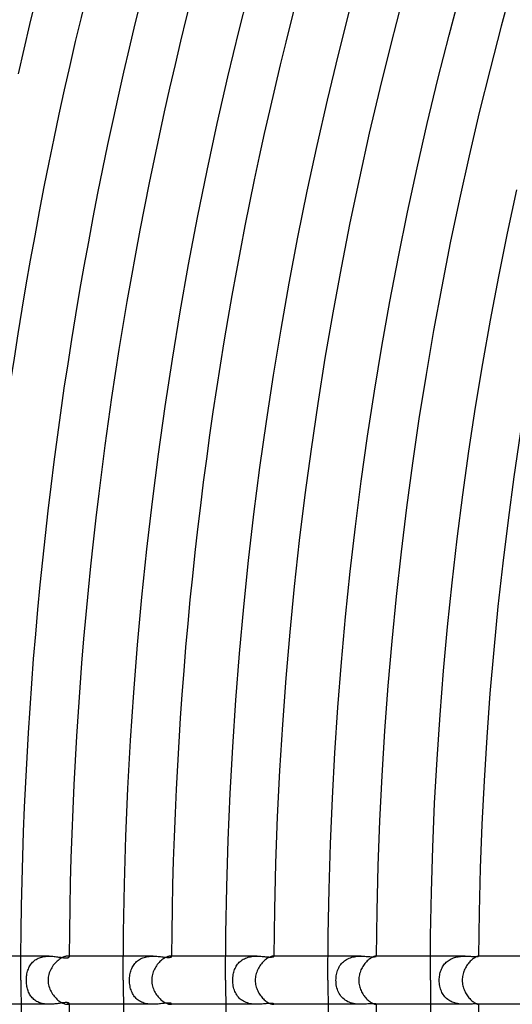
# Model space of a CAD drawing. Header units: millimetres. Extents: x -485 to 485, y -485 to 485.
# Tile 32 of 110: x -337 to -296, y -2 to 80. Entities that reach past the tile are written whole.
import ezdxf

# ---------------------------------------------------------------- set-up
doc = ezdxf.new("R2010")
doc.units = ezdxf.units.MM
doc.layers.add('HIDDEN', color=7, linetype='Continuous')
doc.layers.add('THICK', color=7, linetype='Continuous')

msp = doc.modelspace()

# ---------------------------------------------------------------- linework, layer by layer
at = {"layer": 'HIDDEN'}
for p, q in [((-334.65, 2), (-336.994, 2)), ((-335.888, 1.623), (-335.811, 1.681)), ((-335.811, 1.681), (-335.73, 1.734)), ((-335.73, 1.734), (-335.645, 1.782)), ((-335.645, 1.782), (-335.556, 1.826)), ((-335.556, 1.826), (-335.463, 1.865)), ((-335.463, 1.865), (-335.367, 1.899)), ((-335.367, 1.899), (-335.268, 1.927)), ((-335.268, 1.927), (-335.168, 1.951)), ((-335.168, 1.951), (-335.065, 1.969)), ((-335.065, 1.969), (-334.962, 1.983)), ((-334.962, 1.983), (-334.857, 1.993)), ((-334.857, 1.993), (-334.753, 1.998)), ((-334.753, 1.998), (-334.649, 2)), ((-334.649, 2), (-334.545, 1.998)), ((-334.545, 1.998), (-334.443, 1.994)), ((-334.443, 1.994), (-334.341, 1.987)), ((-334.341, 1.987), (-334.242, 1.977)), ((-334.242, 1.977), (-334.145, 1.967)), ((-334.145, 1.967), (-334.05, 1.955)), ((-334.05, 1.955), (-333.957, 1.942)), ((-333.957, 1.942), (-333.867, 1.928)), ((-333.867, 1.928), (-333.779, 1.915)), ((-333.779, 1.915), (-333.693, 1.902)), ((-333.693, 1.902), (-333.611, 1.89)), ((-333.611, 1.89), (-333.531, 1.88)), ((-333.531, 1.88), (-333.456, 1.871)), ((-333.456, 1.871), (-333.384, 1.864)), ((-333.384, 1.864), (-333.318, 1.859)), ((-333.318, 1.859), (-333.257, 1.858)), ((-333.257, 1.858), (-333.203, 1.859)), ((-333.203, 1.859), (-333.154, 1.862)), ((-333.154, 1.862), (-333.112, 1.868)), ((-333.095, 1.998), (-333.139, 2)), ((-333.112, 1.868), (-333.076, 1.876)), ((-333.059, 1.991), (-333.095, 1.998)), ((-333.076, 1.876), (-333.046, 1.886)), ((-333.031, 1.981), (-333.059, 1.991)), ((-333.046, 1.886), (-333.023, 1.898)), ((-333.01, 1.969), (-333.031, 1.981)), ((-333.023, 1.898), (-333.007, 1.911)), ((-332.998, 1.954), (-333.01, 1.969)), ((-333.007, 1.911), (-332.998, 1.925)), ((-332.994, 1.939), (-332.998, 1.954)), ((-332.998, 1.925), (-332.994, 1.939)), ((-326.025, 2), (-328.494, 2)), ((-327.317, 1.609), (-327.235, 1.67)), ((-327.235, 1.67), (-327.149, 1.727)), ((-327.149, 1.727), (-327.058, 1.778)), ((-327.058, 1.778), (-326.965, 1.823)), ((-326.965, 1.823), (-326.867, 1.863)), ((-326.867, 1.863), (-326.767, 1.898)), ((-326.767, 1.898), (-326.663, 1.927)), ((-326.663, 1.927), (-326.558, 1.951)), ((-326.558, 1.951), (-326.451, 1.97)), ((-326.451, 1.97), (-326.344, 1.984)), ((-326.344, 1.984), (-326.236, 1.993)), ((-326.236, 1.993), (-326.129, 1.998)), ((-326.129, 1.998), (-326.023, 2)), ((-326.023, 2), (-325.915, 1.998)), ((-325.915, 1.998), (-325.808, 1.994)), ((-325.808, 1.994), (-325.704, 1.987)), ((-325.704, 1.987), (-325.602, 1.978)), ((-325.602, 1.978), (-325.501, 1.968)), ((-325.501, 1.968), (-325.404, 1.957)), ((-325.404, 1.957), (-325.309, 1.946)), ((-325.309, 1.946), (-325.218, 1.934)), ((-325.218, 1.934), (-325.13, 1.923)), ((-325.13, 1.923), (-325.046, 1.914)), ((-325.046, 1.914), (-324.966, 1.906)), ((-324.966, 1.906), (-324.892, 1.899)), ((-324.892, 1.899), (-324.824, 1.895)), ((-324.824, 1.895), (-324.761, 1.894)), ((-324.761, 1.894), (-324.705, 1.894)), ((-324.705, 1.894), (-324.655, 1.897)), ((-324.655, 1.897), (-324.611, 1.902)), ((-324.611, 1.902), (-324.575, 1.909)), ((-324.564, 1.999), (-324.595, 2)), ((-324.575, 1.909), (-324.545, 1.918)), ((-324.539, 1.995), (-324.564, 1.999)), ((-324.545, 1.918), (-324.523, 1.928)), ((-324.519, 1.988), (-324.539, 1.995)), ((-324.523, 1.928), (-324.507, 1.939)), ((-324.505, 1.98), (-324.519, 1.988)), ((-324.507, 1.939), (-324.497, 1.95)), ((-324.497, 1.971), (-324.505, 1.98)), ((-324.494, 1.961), (-324.497, 1.971)), ((-324.497, 1.95), (-324.494, 1.961)), ((-317.393, 2), (-319.994, 2)), ((-318.71, 1.622), (-318.626, 1.682)), ((-318.626, 1.682), (-318.537, 1.737)), ((-318.537, 1.737), (-318.443, 1.787)), ((-318.443, 1.787), (-318.346, 1.832)), ((-318.346, 1.832), (-318.245, 1.871)), ((-318.245, 1.871), (-318.142, 1.904)), ((-318.142, 1.904), (-318.037, 1.932)), ((-318.037, 1.932), (-317.93, 1.954)), ((-317.93, 1.954), (-317.822, 1.972)), ((-317.822, 1.972), (-317.714, 1.985)), ((-317.714, 1.985), (-317.606, 1.994)), ((-317.606, 1.994), (-317.499, 1.998)), ((-317.499, 1.998), (-317.392, 2)), ((-317.392, 2), (-317.285, 1.999)), ((-317.285, 1.999), (-317.179, 1.995)), ((-317.179, 1.995), (-317.077, 1.989)), ((-317.077, 1.989), (-316.977, 1.981)), ((-316.977, 1.981), (-316.879, 1.973)), ((-316.879, 1.973), (-316.784, 1.964)), ((-316.784, 1.964), (-316.692, 1.955)), ((-316.692, 1.955), (-316.604, 1.946)), ((-316.604, 1.946), (-316.519, 1.938)), ((-316.519, 1.938), (-316.439, 1.932)), ((-316.439, 1.932), (-316.364, 1.927)), ((-316.364, 1.927), (-316.295, 1.924)), ((-316.295, 1.924), (-316.233, 1.924)), ((-316.233, 1.924), (-316.177, 1.925)), ((-316.177, 1.925), (-316.129, 1.929)), ((-316.129, 1.929), (-316.087, 1.934)), ((-316.087, 1.934), (-316.053, 1.942)), ((-316.037, 1.999), (-316.056, 2)), ((-316.053, 1.942), (-316.027, 1.95)), ((-316.022, 1.997), (-316.037, 1.999)), ((-316.027, 1.95), (-316.009, 1.959)), ((-316.01, 1.994), (-316.022, 1.997)), ((-316.001, 1.989), (-316.01, 1.994)), ((-316.009, 1.959), (-315.997, 1.969)), ((-315.996, 1.984), (-316.001, 1.989)), ((-315.997, 1.969), (-315.994, 1.978)), ((-315.994, 1.978), (-315.996, 1.984)), ((-308.755, 2), (-311.494, 2)), ((-310.134, 1.609), (-310.044, 1.674)), ((-310.044, 1.674), (-309.949, 1.732)), ((-309.949, 1.732), (-309.851, 1.784)), ((-309.851, 1.784), (-309.748, 1.83)), ((-309.748, 1.83), (-309.642, 1.87)), ((-309.642, 1.87), (-309.533, 1.904)), ((-309.533, 1.904), (-309.422, 1.933)), ((-309.422, 1.933), (-309.31, 1.955)), ((-309.31, 1.955), (-309.197, 1.973)), ((-309.197, 1.973), (-309.084, 1.986)), ((-309.084, 1.986), (-308.973, 1.994)), ((-308.973, 1.994), (-308.862, 1.999)), ((-308.862, 1.999), (-308.754, 2)), ((-308.754, 2), (-308.644, 1.999)), ((-308.644, 1.999), (-308.537, 1.995)), ((-308.537, 1.995), (-308.432, 1.99)), ((-308.432, 1.99), (-308.33, 1.983)), ((-308.33, 1.983), (-308.232, 1.976)), ((-308.232, 1.976), (-308.137, 1.969)), ((-308.137, 1.969), (-308.047, 1.962)), ((-308.047, 1.962), (-307.961, 1.956)), ((-307.961, 1.956), (-307.882, 1.952)), ((-307.882, 1.952), (-307.809, 1.95)), ((-307.809, 1.95), (-307.744, 1.949)), ((-307.744, 1.949), (-307.685, 1.95)), ((-307.685, 1.95), (-307.634, 1.952)), ((-307.634, 1.952), (-307.59, 1.957)), ((-307.59, 1.957), (-307.555, 1.963)), ((-307.555, 1.963), (-307.528, 1.969)), ((-307.528, 1.969), (-307.509, 1.977)), ((-307.516, 2), (-307.525, 2)), ((-307.508, 1.999), (-307.516, 2)), ((-307.509, 1.977), (-307.497, 1.984)), ((-307.501, 1.997), (-307.508, 1.999)), ((-307.497, 1.995), (-307.501, 1.997)), ((-307.494, 1.993), (-307.497, 1.995)), ((-307.497, 1.984), (-307.494, 1.99)), ((-307.494, 1.99), (-307.494, 1.993)), ((-300.107, 2), (-302.993, 2)), ((-301.524, 1.621), (-301.441, 1.677)), ((-301.441, 1.677), (-301.355, 1.729)), ((-301.355, 1.729), (-301.266, 1.775)), ((-301.266, 1.775), (-301.174, 1.817)), ((-301.174, 1.817), (-301.08, 1.854)), ((-301.08, 1.854), (-300.984, 1.886)), ((-300.984, 1.886), (-300.886, 1.913)), ((-300.886, 1.913), (-300.787, 1.937)), ((-300.787, 1.937), (-300.688, 1.956)), ((-300.688, 1.956), (-300.589, 1.971)), ((-300.589, 1.971), (-300.491, 1.982)), ((-300.491, 1.982), (-300.393, 1.991)), ((-300.393, 1.991), (-300.296, 1.996)), ((-300.296, 1.996), (-300.201, 1.999)), ((-300.201, 1.999), (-300.107, 2)), ((-300.107, 2), (-300.012, 1.999)), ((-300.012, 1.999), (-299.918, 1.997)), ((-299.918, 1.997), (-299.828, 1.993)), ((-299.828, 1.993), (-299.74, 1.989)), ((-299.74, 1.989), (-299.655, 1.985)), ((-299.655, 1.985), (-299.573, 1.98)), ((-299.573, 1.98), (-299.494, 1.976)), ((-299.494, 1.976), (-299.419, 1.973)), ((-299.419, 1.973), (-299.349, 1.97)), ((-299.349, 1.97), (-299.284, 1.969)), ((-299.284, 1.969), (-299.223, 1.968)), ((-299.223, 1.968), (-299.17, 1.97)), ((-299.17, 1.97), (-299.124, 1.972)), ((-299.124, 1.972), (-299.084, 1.976)), ((-299.084, 1.976), (-299.051, 1.98)), ((-299.051, 1.98), (-299.026, 1.984)), ((-299.026, 1.984), (-299.008, 1.989)), ((-299.008, 1.989), (-298.997, 1.994)), ((-299, 2), (-299.003, 2)), ((-298.998, 2), (-299, 2)), ((-298.996, 1.999), (-298.998, 2)), ((-298.997, 1.994), (-298.993, 1.997)), ((-298.994, 1.999), (-298.996, 1.999)), ((-298.994, 1.998), (-298.994, 1.999)), ((-298.993, 1.997), (-298.994, 1.998)), ((-336.448, 0.74), (-336.417, 0.836)), ((-336.417, 0.836), (-336.383, 0.93)), ((-336.383, 0.93), (-336.345, 1.02)), ((-336.345, 1.02), (-336.303, 1.106)), ((-336.303, 1.106), (-336.257, 1.19)), ((-336.257, 1.19), (-336.207, 1.271)), ((-336.207, 1.271), (-336.152, 1.349)), ((-336.152, 1.349), (-336.093, 1.423)), ((-336.093, 1.423), (-336.029, 1.493)), ((-336.029, 1.493), (-335.961, 1.56)), ((-335.961, 1.56), (-335.888, 1.623)), ((-327.869, 0.763), (-327.835, 0.864)), ((-327.835, 0.864), (-327.796, 0.962)), ((-327.796, 0.962), (-327.752, 1.057)), ((-327.752, 1.057), (-327.704, 1.148)), ((-327.704, 1.148), (-327.652, 1.235)), ((-327.652, 1.235), (-327.594, 1.318)), ((-327.594, 1.318), (-327.532, 1.397)), ((-327.532, 1.397), (-327.465, 1.472)), ((-327.465, 1.472), (-327.393, 1.543)), ((-327.393, 1.543), (-327.317, 1.609)), ((-319.287, 0.786), (-319.251, 0.885)), ((-319.251, 0.885), (-319.211, 0.981)), ((-319.211, 0.981), (-319.166, 1.073)), ((-319.166, 1.073), (-319.116, 1.163)), ((-319.116, 1.163), (-319.061, 1.25)), ((-319.061, 1.25), (-319.001, 1.332)), ((-319.001, 1.332), (-318.936, 1.411)), ((-318.936, 1.411), (-318.865, 1.486)), ((-318.865, 1.486), (-318.79, 1.556)), ((-318.79, 1.556), (-318.71, 1.622)), ((-310.7, 0.816), (-310.658, 0.921)), ((-310.658, 0.921), (-310.612, 1.023)), ((-310.612, 1.023), (-310.56, 1.12)), ((-310.56, 1.12), (-310.503, 1.212)), ((-310.503, 1.212), (-310.44, 1.301)), ((-310.44, 1.301), (-310.372, 1.385)), ((-310.372, 1.385), (-310.298, 1.465)), ((-310.298, 1.465), (-310.219, 1.539)), ((-310.219, 1.539), (-310.134, 1.609)), ((-302.148, 0.737), (-302.113, 0.835)), ((-302.113, 0.835), (-302.074, 0.93)), ((-302.074, 0.93), (-302.03, 1.022)), ((-302.03, 1.022), (-301.982, 1.11)), ((-301.982, 1.11), (-301.929, 1.195)), ((-301.929, 1.195), (-301.872, 1.276)), ((-301.872, 1.276), (-301.811, 1.353)), ((-301.811, 1.353), (-301.746, 1.426)), ((-301.746, 1.426), (-301.676, 1.495)), ((-301.676, 1.495), (-301.602, 1.56)), ((-301.602, 1.56), (-301.524, 1.621)), ((-336.547, 0), (-336.546, 0.109)), ((-336.546, -0.103), (-336.547, 0)), ((-336.546, 0.109), (-336.539, 0.217)), ((-336.539, 0.217), (-336.529, 0.326)), ((-336.529, 0.326), (-336.515, 0.433)), ((-336.515, 0.433), (-336.496, 0.538)), ((-336.496, 0.538), (-336.474, 0.64)), ((-336.474, 0.64), (-336.448, 0.74)), ((-327.98, 0), (-327.978, 0.112)), ((-327.977, -0.125), (-327.98, 0)), ((-327.978, 0.112), (-327.971, 0.224)), ((-327.971, 0.224), (-327.96, 0.334)), ((-327.96, 0.334), (-327.944, 0.444)), ((-327.944, 0.444), (-327.924, 0.552)), ((-327.924, 0.552), (-327.898, 0.659)), ((-327.898, 0.659), (-327.869, 0.763)), ((-319.41, 0), (-319.407, 0.12)), ((-319.407, -0.12), (-319.41, 0)), ((-319.407, 0.12), (-319.399, 0.238)), ((-319.399, 0.238), (-319.386, 0.354)), ((-319.386, 0.354), (-319.368, 0.467)), ((-319.368, 0.467), (-319.346, 0.576)), ((-319.346, 0.576), (-319.319, 0.683)), ((-319.319, 0.683), (-319.287, 0.786)), ((-310.837, 0), (-310.834, 0.121)), ((-310.833, -0.131), (-310.837, 0)), ((-310.834, 0.121), (-310.826, 0.241)), ((-310.826, 0.241), (-310.811, 0.361)), ((-310.811, 0.361), (-310.792, 0.479)), ((-310.792, 0.479), (-310.766, 0.595)), ((-310.766, 0.595), (-310.736, 0.707)), ((-310.736, 0.707), (-310.7, 0.816)), ((-302.261, 0), (-302.259, 0.108)), ((-302.258, -0.124), (-302.261, 0)), ((-302.259, 0.108), (-302.252, 0.216)), ((-302.252, 0.216), (-302.241, 0.322)), ((-302.241, 0.322), (-302.224, 0.428)), ((-302.224, 0.428), (-302.204, 0.533)), ((-302.204, 0.533), (-302.178, 0.636)), ((-302.178, 0.636), (-302.148, 0.737)), ((-336.54, -0.206), (-336.546, -0.103)), ((-336.531, -0.308), (-336.54, -0.206)), ((-336.518, -0.41), (-336.531, -0.308)), ((-336.501, -0.511), (-336.518, -0.41)), ((-336.481, -0.609), (-336.501, -0.511)), ((-336.457, -0.706), (-336.481, -0.609)), ((-336.429, -0.801), (-336.457, -0.706)), ((-336.397, -0.894), (-336.429, -0.801)), ((-327.969, -0.248), (-327.977, -0.125)), ((-327.955, -0.368), (-327.969, -0.248)), ((-327.937, -0.484), (-327.955, -0.368)), ((-327.914, -0.597), (-327.937, -0.484)), ((-327.886, -0.706), (-327.914, -0.597)), ((-327.853, -0.811), (-327.886, -0.706)), ((-327.817, -0.912), (-327.853, -0.811)), ((-319.399, -0.24), (-319.407, -0.12)), ((-319.386, -0.359), (-319.399, -0.24)), ((-319.367, -0.476), (-319.386, -0.359)), ((-319.342, -0.591), (-319.367, -0.476)), ((-319.313, -0.705), (-319.342, -0.591)), ((-319.277, -0.815), (-319.313, -0.705)), ((-319.236, -0.923), (-319.277, -0.815)), ((-310.824, -0.262), (-310.833, -0.131)), ((-310.807, -0.391), (-310.824, -0.262)), ((-310.784, -0.519), (-310.807, -0.391)), ((-310.754, -0.644), (-310.784, -0.519)), ((-310.717, -0.766), (-310.754, -0.644)), ((-310.674, -0.884), (-310.717, -0.766)), ((-302.249, -0.246), (-302.258, -0.124)), ((-302.235, -0.365), (-302.249, -0.246)), ((-302.215, -0.481), (-302.235, -0.365)), ((-302.189, -0.594), (-302.215, -0.481)), ((-302.158, -0.704), (-302.189, -0.594)), ((-302.123, -0.809), (-302.158, -0.704)), ((-302.082, -0.911), (-302.123, -0.809)), ((-336.361, -0.984), (-336.397, -0.894)), ((-336.321, -1.071), (-336.361, -0.984)), ((-336.277, -1.156), (-336.321, -1.071)), ((-336.229, -1.237), (-336.277, -1.156)), ((-336.176, -1.316), (-336.229, -1.237)), ((-336.12, -1.39), (-336.176, -1.316)), ((-336.059, -1.462), (-336.12, -1.39)), ((-335.993, -1.529), (-336.059, -1.462)), ((-335.924, -1.592), (-335.993, -1.529)), ((-335.851, -1.651), (-335.924, -1.592)), ((-327.775, -1.01), (-327.817, -0.912)), ((-327.728, -1.104), (-327.775, -1.01)), ((-327.676, -1.195), (-327.728, -1.104)), ((-327.62, -1.283), (-327.676, -1.195)), ((-327.557, -1.366), (-327.62, -1.283)), ((-327.49, -1.446), (-327.557, -1.366)), ((-327.417, -1.52), (-327.49, -1.446)), ((-327.34, -1.59), (-327.417, -1.52)), ((-327.257, -1.654), (-327.34, -1.59)), ((-319.19, -1.026), (-319.236, -0.923)), ((-319.137, -1.127), (-319.19, -1.026)), ((-319.079, -1.223), (-319.137, -1.127)), ((-319.014, -1.315), (-319.079, -1.223)), ((-318.944, -1.402), (-319.014, -1.315)), ((-318.868, -1.484), (-318.944, -1.402)), ((-318.786, -1.56), (-318.868, -1.484)), ((-318.698, -1.631), (-318.786, -1.56)), ((-318.605, -1.696), (-318.698, -1.631)), ((-310.623, -0.999), (-310.674, -0.884)), ((-310.565, -1.11), (-310.623, -0.999)), ((-310.501, -1.215), (-310.565, -1.11)), ((-310.429, -1.316), (-310.501, -1.215)), ((-310.35, -1.41), (-310.429, -1.316)), ((-310.263, -1.499), (-310.35, -1.41)), ((-310.17, -1.581), (-310.263, -1.499)), ((-310.071, -1.655), (-310.17, -1.581)), ((-302.036, -1.01), (-302.082, -0.911)), ((-301.984, -1.105), (-302.036, -1.01)), ((-301.927, -1.197), (-301.984, -1.105)), ((-301.865, -1.285), (-301.927, -1.197)), ((-301.797, -1.37), (-301.865, -1.285)), ((-301.723, -1.449), (-301.797, -1.37)), ((-301.645, -1.523), (-301.723, -1.449)), ((-301.561, -1.593), (-301.645, -1.523)), ((-301.472, -1.657), (-301.561, -1.593)), ((-334.65, -2), (-336.994, -2)), ((-335.774, -1.706), (-335.851, -1.651)), ((-335.693, -1.756), (-335.774, -1.706)), ((-335.608, -1.801), (-335.693, -1.756)), ((-335.52, -1.842), (-335.608, -1.801)), ((-335.429, -1.877), (-335.52, -1.842)), ((-335.335, -1.908), (-335.429, -1.877)), ((-335.24, -1.934), (-335.335, -1.908)), ((-335.143, -1.956), (-335.24, -1.934)), ((-335.044, -1.973), (-335.143, -1.956)), ((-334.945, -1.985), (-335.044, -1.973)), ((-334.846, -1.994), (-334.945, -1.985)), ((-334.747, -1.998), (-334.846, -1.994)), ((-334.649, -2), (-334.747, -1.998)), ((-334.55, -1.998), (-334.649, -2)), ((-334.453, -1.994), (-334.55, -1.998)), ((-334.358, -1.988), (-334.453, -1.994)), ((-334.264, -1.98), (-334.358, -1.988)), ((-334.172, -1.97), (-334.264, -1.98)), ((-334.083, -1.959), (-334.172, -1.97)), ((-333.995, -1.947), (-334.083, -1.959)), ((-333.911, -1.935), (-333.995, -1.947)), ((-333.828, -1.923), (-333.911, -1.935)), ((-333.747, -1.911), (-333.828, -1.923)), ((-333.669, -1.899), (-333.747, -1.911)), ((-333.594, -1.888), (-333.669, -1.899)), ((-333.521, -1.878), (-333.594, -1.888)), ((-333.452, -1.87), (-333.521, -1.878)), ((-333.385, -1.864), (-333.452, -1.87)), ((-333.324, -1.86), (-333.385, -1.864)), ((-333.267, -1.858), (-333.324, -1.86)), ((-333.216, -1.858), (-333.267, -1.858)), ((-333.17, -1.861), (-333.216, -1.858)), ((-333.129, -1.865), (-333.17, -1.861)), ((-333.139, -2), (-333.095, -1.998)), ((-333.093, -1.872), (-333.129, -1.865)), ((-333.095, -1.998), (-333.059, -1.991)), ((-333.062, -1.88), (-333.093, -1.872)), ((-333.038, -1.89), (-333.062, -1.88)), ((-333.059, -1.991), (-333.031, -1.981)), ((-333.019, -1.902), (-333.038, -1.89)), ((-333.031, -1.981), (-333.011, -1.969)), ((-333.005, -1.914), (-333.019, -1.902)), ((-333.011, -1.969), (-332.998, -1.954)), ((-332.997, -1.926), (-333.005, -1.914)), ((-332.998, -1.954), (-332.994, -1.939)), ((-332.994, -1.939), (-332.997, -1.926)), ((-326.024, -2), (-328.494, -2)), ((-327.17, -1.714), (-327.257, -1.654)), ((-327.078, -1.768), (-327.17, -1.714)), ((-326.982, -1.815), (-327.078, -1.768)), ((-326.883, -1.857), (-326.982, -1.815)), ((-326.78, -1.894), (-326.883, -1.857)), ((-326.675, -1.924), (-326.78, -1.894)), ((-326.567, -1.949), (-326.675, -1.924)), ((-326.459, -1.969), (-326.567, -1.949)), ((-326.349, -1.983), (-326.459, -1.969)), ((-326.24, -1.993), (-326.349, -1.983)), ((-326.131, -1.998), (-326.24, -1.993)), ((-326.023, -2), (-326.131, -1.998)), ((-325.914, -1.998), (-326.023, -2)), ((-325.808, -1.994), (-325.914, -1.998)), ((-325.703, -1.987), (-325.808, -1.994)), ((-325.601, -1.978), (-325.703, -1.987)), ((-325.502, -1.968), (-325.601, -1.978)), ((-325.405, -1.957), (-325.502, -1.968)), ((-325.31, -1.946), (-325.405, -1.957)), ((-325.219, -1.934), (-325.31, -1.946)), ((-325.131, -1.924), (-325.219, -1.934)), ((-325.048, -1.914), (-325.131, -1.924)), ((-324.968, -1.906), (-325.048, -1.914)), ((-324.893, -1.899), (-324.968, -1.906)), ((-324.825, -1.895), (-324.893, -1.899)), ((-324.763, -1.894), (-324.825, -1.895)), ((-324.706, -1.894), (-324.763, -1.894)), ((-324.656, -1.897), (-324.706, -1.894)), ((-324.612, -1.902), (-324.656, -1.897)), ((-324.576, -1.909), (-324.612, -1.902)), ((-324.595, -2), (-324.564, -1.999)), ((-324.546, -1.918), (-324.576, -1.909)), ((-324.564, -1.999), (-324.539, -1.995)), ((-324.523, -1.928), (-324.546, -1.918)), ((-324.539, -1.995), (-324.52, -1.988)), ((-324.507, -1.939), (-324.523, -1.928)), ((-324.52, -1.988), (-324.505, -1.98)), ((-324.497, -1.95), (-324.507, -1.939)), ((-324.505, -1.98), (-324.497, -1.971)), ((-324.494, -1.961), (-324.497, -1.95)), ((-324.497, -1.971), (-324.494, -1.961)), ((-317.393, -2), (-319.994, -2)), ((-318.508, -1.753), (-318.605, -1.696)), ((-318.406, -1.805), (-318.508, -1.753)), ((-318.3, -1.85), (-318.406, -1.805)), ((-318.19, -1.889), (-318.3, -1.85)), ((-318.078, -1.922), (-318.19, -1.889)), ((-317.964, -1.948), (-318.078, -1.922)), ((-317.849, -1.968), (-317.964, -1.948)), ((-317.734, -1.983), (-317.849, -1.968)), ((-317.619, -1.993), (-317.734, -1.983)), ((-317.505, -1.998), (-317.619, -1.993)), ((-317.393, -2), (-317.505, -1.998)), ((-317.281, -1.998), (-317.393, -2)), ((-317.171, -1.994), (-317.281, -1.998)), ((-317.064, -1.988), (-317.171, -1.994)), ((-316.96, -1.98), (-317.064, -1.988)), ((-316.858, -1.971), (-316.96, -1.98)), ((-316.76, -1.961), (-316.858, -1.971)), ((-316.666, -1.952), (-316.76, -1.961)), ((-316.576, -1.943), (-316.666, -1.952)), ((-316.491, -1.936), (-316.576, -1.943)), ((-316.413, -1.93), (-316.491, -1.936)), ((-316.34, -1.926), (-316.413, -1.93)), ((-316.274, -1.924), (-316.34, -1.926)), ((-316.214, -1.924), (-316.274, -1.924)), ((-316.161, -1.926), (-316.214, -1.924)), ((-316.115, -1.93), (-316.161, -1.926)), ((-316.077, -1.936), (-316.115, -1.93)), ((-316.047, -1.944), (-316.077, -1.936)), ((-316.056, -2), (-316.037, -1.999)), ((-316.023, -1.952), (-316.047, -1.944)), ((-316.037, -1.999), (-316.022, -1.997)), ((-316.007, -1.961), (-316.023, -1.952)), ((-316.022, -1.997), (-316.01, -1.994)), ((-316.01, -1.994), (-316.001, -1.989)), ((-315.997, -1.969), (-316.007, -1.961)), ((-316.001, -1.989), (-315.996, -1.984)), ((-315.994, -1.978), (-315.997, -1.969)), ((-315.996, -1.984), (-315.994, -1.978)), ((-308.755, -2), (-311.494, -2)), ((-309.966, -1.722), (-310.071, -1.655)), ((-309.856, -1.781), (-309.966, -1.722)), ((-309.739, -1.833), (-309.856, -1.781)), ((-309.62, -1.877), (-309.739, -1.833)), ((-309.497, -1.914), (-309.62, -1.877)), ((-309.373, -1.943), (-309.497, -1.914)), ((-309.247, -1.966), (-309.373, -1.943)), ((-309.122, -1.982), (-309.247, -1.966)), ((-308.998, -1.992), (-309.122, -1.982)), ((-308.875, -1.998), (-308.998, -1.992)), ((-308.755, -2), (-308.875, -1.998)), ((-308.634, -1.998), (-308.755, -2)), ((-308.516, -1.994), (-308.634, -1.998)), ((-308.401, -1.988), (-308.516, -1.994)), ((-308.291, -1.98), (-308.401, -1.988)), ((-308.185, -1.973), (-308.291, -1.98)), ((-308.085, -1.965), (-308.185, -1.973)), ((-307.991, -1.959), (-308.085, -1.965)), ((-307.905, -1.953), (-307.991, -1.959)), ((-307.826, -1.95), (-307.905, -1.953)), ((-307.754, -1.948), (-307.826, -1.95)), ((-307.691, -1.949), (-307.754, -1.948)), ((-307.637, -1.952), (-307.691, -1.949)), ((-307.592, -1.957), (-307.637, -1.952)), ((-307.556, -1.963), (-307.592, -1.957)), ((-307.528, -1.969), (-307.556, -1.963)), ((-307.509, -1.977), (-307.528, -1.969)), ((-307.525, -2), (-307.515, -2)), ((-307.515, -2), (-307.508, -1.999)), ((-307.497, -1.984), (-307.509, -1.977)), ((-307.508, -1.999), (-307.501, -1.997)), ((-307.501, -1.997), (-307.497, -1.995)), ((-307.494, -1.99), (-307.497, -1.984)), ((-307.497, -1.995), (-307.494, -1.993)), ((-307.494, -1.993), (-307.494, -1.99)), ((-300.107, -2), (-302.993, -2)), ((-301.378, -1.715), (-301.472, -1.657)), ((-301.28, -1.768), (-301.378, -1.715)), ((-301.18, -1.814), (-301.28, -1.768)), ((-301.076, -1.855), (-301.18, -1.814)), ((-300.97, -1.89), (-301.076, -1.855)), ((-300.861, -1.92), (-300.97, -1.89)), ((-300.752, -1.944), (-300.861, -1.92)), ((-300.643, -1.963), (-300.752, -1.944)), ((-300.533, -1.978), (-300.643, -1.963)), ((-300.425, -1.988), (-300.533, -1.978)), ((-300.317, -1.995), (-300.425, -1.988)), ((-300.211, -1.999), (-300.317, -1.995)), ((-300.107, -2), (-300.211, -1.999)), ((-300.004, -1.999), (-300.107, -2)), ((-299.903, -1.996), (-300.004, -1.999)), ((-299.806, -1.992), (-299.903, -1.996)), ((-299.711, -1.988), (-299.806, -1.992)), ((-299.62, -1.983), (-299.711, -1.988)), ((-299.533, -1.978), (-299.62, -1.983)), ((-299.45, -1.974), (-299.533, -1.978)), ((-299.372, -1.971), (-299.45, -1.974)), ((-299.299, -1.969), (-299.372, -1.971)), ((-299.232, -1.968), (-299.299, -1.969)), ((-299.174, -1.97), (-299.232, -1.968)), ((-299.125, -1.972), (-299.174, -1.97)), ((-299.084, -1.976), (-299.125, -1.972)), ((-299.051, -1.98), (-299.084, -1.976)), ((-299.025, -1.985), (-299.051, -1.98)), ((-299.007, -1.989), (-299.025, -1.985)), ((-298.997, -1.994), (-299.007, -1.989)), ((-299.003, -2), (-299, -2)), ((-299, -2), (-298.998, -2)), ((-298.998, -2), (-298.996, -1.999)), ((-298.993, -1.997), (-298.997, -1.994)), ((-298.996, -1.999), (-298.994, -1.999)), ((-298.994, -1.998), (-298.993, -1.997)), ((-298.994, -1.999), (-298.994, -1.998))]:
    msp.add_line(p, q, dxfattribs=at)
for radius, start, end in [(333, 179.6559, 179.66639), (324.5, 179.64685, 179.65378), (333, 180.33361, 180.3441), (324.5, 180.34622, 180.35315)]:
    msp.add_arc((0, 0), radius, start, end, dxfattribs=at)
at = {"layer": 'THICK'}
for p, q in [((-318.881, 78.913), (-317.9, 82.775)), ((-301.449, 78.491), (-300.475, 82.142)), ((-336.259, 79.374), (-335.768, 81.424)), ((-327.508, 79.42), (-327.017, 81.417)), ((-310.63, 76.871), (-309.675, 80.633)), ((-336.737, 77.321), (-336.259, 79.374)), ((-327.986, 77.421), (-327.508, 79.42)), ((-319.815, 75.039), (-318.881, 78.913)), ((-302.379, 74.829), (-301.449, 78.491)), ((-337.202, 75.266), (-336.737, 77.321)), ((-328.452, 75.419), (-327.986, 77.421)), ((-311.539, 73.097), (-310.63, 76.871)), ((-328.906, 73.414), (-328.452, 75.419)), ((-320.701, 71.154), (-319.815, 75.039)), ((-303.264, 71.156), (-302.379, 74.829)), ((-329.348, 71.406), (-328.906, 73.414)), ((-312.403, 69.313), (-311.539, 73.097)), ((-329.778, 69.396), (-329.348, 71.406)), ((-321.541, 67.259), (-320.701, 71.154)), ((-304.105, 67.472), (-303.264, 71.156)), ((-330.195, 67.383), (-329.778, 69.396)), ((-313.221, 65.519), (-312.403, 69.313)), ((-330.6, 65.367), (-330.195, 67.383)), ((-322.333, 63.354), (-321.541, 67.259)), ((-304.901, 63.779), (-304.105, 67.472)), ((-313.992, 61.715), (-313.221, 65.519)), ((-296.581, 62.038), (-295.807, 65.631)), ((-330.992, 63.349), (-330.6, 65.367)), ((-331.372, 61.329), (-330.992, 63.349)), ((-323.078, 59.44), (-322.333, 63.354)), ((-305.652, 60.076), (-304.901, 63.779)), ((-314.718, 57.902), (-313.992, 61.715)), ((-297.312, 58.436), (-296.581, 62.038)), ((-331.74, 59.307), (-331.372, 61.329)), ((-306.358, 56.364), (-305.652, 60.076)), ((-332.096, 57.282), (-331.74, 59.307)), ((-323.775, 55.517), (-323.078, 59.44)), ((-297.999, 54.826), (-297.312, 58.436)), ((-332.439, 55.255), (-332.096, 57.282)), ((-315.397, 54.08), (-314.718, 57.902)), ((-307.019, 52.644), (-306.358, 56.364)), ((-332.77, 53.226), (-332.439, 55.255)), ((-324.424, 51.585), (-323.775, 55.517)), ((-298.642, 51.207), (-297.999, 54.826)), ((-316.03, 50.251), (-315.397, 54.08)), ((-333.089, 51.195), (-332.77, 53.226)), ((-307.635, 48.916), (-307.019, 52.644)), ((-325.026, 47.647), (-324.424, 51.585)), ((-333.395, 49.162), (-333.089, 51.195)), ((-299.241, 47.581), (-298.642, 51.207)), ((-316.616, 46.414), (-316.03, 50.251)), ((-333.688, 47.128), (-333.395, 49.162)), ((-308.206, 45.181), (-307.635, 48.916)), ((-325.58, 43.701), (-325.026, 47.647)), ((-299.796, 43.948), (-299.241, 47.581)), ((-333.97, 45.091), (-333.688, 47.128)), ((-317.156, 42.57), (-316.616, 46.414)), ((-334.239, 43.053), (-333.97, 45.091)), ((-308.731, 41.439), (-308.206, 45.181)), ((-326.086, 39.748), (-325.58, 43.701)), ((-300.307, 40.308), (-299.796, 43.948)), ((-334.495, 41.013), (-334.239, 43.053)), ((-317.649, 38.72), (-317.156, 42.57)), ((-334.739, 38.972), (-334.495, 41.013)), ((-309.211, 37.691), (-308.731, 41.439)), ((-300.774, 36.663), (-300.307, 40.308)), ((-326.544, 35.79), (-326.086, 39.748)), ((-334.97, 36.929), (-334.739, 38.972)), ((-318.095, 34.864), (-317.649, 38.72)), ((-309.646, 33.938), (-309.211, 37.691)), ((-335.19, 34.885), (-334.97, 36.929)), ((-301.196, 33.012), (-300.774, 36.663)), ((-326.955, 31.827), (-326.544, 35.79)), ((-335.396, 32.84), (-335.19, 34.885)), ((-318.495, 31.003), (-318.095, 34.864)), ((-310.035, 30.18), (-309.646, 33.938)), ((-335.59, 30.793), (-335.396, 32.84)), ((-301.575, 29.356), (-301.196, 33.012)), ((-327.317, 27.859), (-326.955, 31.827)), ((-335.772, 28.746), (-335.59, 30.793)), ((-318.847, 27.138), (-318.495, 31.003)), ((-310.378, 26.417), (-310.035, 30.18)), ((-335.941, 26.697), (-335.772, 28.746)), ((-301.908, 25.696), (-301.575, 29.356)), ((-327.63, 23.887), (-327.317, 27.859)), ((-319.153, 23.268), (-318.847, 27.138)), ((-336.097, 24.647), (-335.941, 26.697)), ((-310.675, 22.65), (-310.378, 26.417)), ((-302.198, 22.032), (-301.908, 25.696)), ((-336.242, 22.596), (-336.097, 24.647)), ((-327.896, 19.911), (-327.63, 23.887)), ((-319.412, 19.396), (-319.153, 23.268)), ((-336.373, 20.545), (-336.242, 22.596)), ((-310.927, 18.88), (-310.675, 22.65)), ((-302.443, 18.365), (-302.198, 22.032)), ((-336.492, 18.493), (-336.373, 20.545)), ((-328.113, 15.932), (-327.896, 19.911)), ((-319.623, 15.52), (-319.412, 19.396)), ((-311.133, 15.108), (-310.927, 18.88)), ((-336.599, 16.44), (-336.492, 18.493)), ((-302.643, 14.695), (-302.443, 18.365)), ((-336.693, 14.386), (-336.599, 16.44)), ((-328.283, 11.951), (-328.113, 15.932)), ((-319.788, 11.642), (-319.623, 15.52)), ((-311.294, 11.333), (-311.133, 15.108)), ((-336.774, 12.332), (-336.693, 14.386)), ((-302.799, 11.023), (-302.643, 14.695)), ((-336.843, 10.277), (-336.774, 12.332)), ((-328.403, 7.968), (-328.283, 11.951)), ((-319.906, 7.762), (-319.788, 11.642)), ((-311.408, 7.556), (-311.294, 11.333)), ((-302.911, 7.35), (-302.799, 11.023)), ((-336.9, 8.222), (-336.843, 10.277)), ((-336.944, 6.167), (-336.9, 8.222)), ((-328.476, 3.985), (-328.403, 7.968)), ((-319.976, 3.881), (-319.906, 7.762)), ((-311.477, 3.778), (-311.408, 7.556)), ((-302.978, 3.675), (-302.911, 7.35)), ((-336.975, 4.111), (-336.944, 6.167)), ((-336.994, 2.056), (-336.975, 4.111)), ((-328.5, 0), (-328.476, 3.985)), ((-320, 0), (-319.976, 3.881)), ((-311.5, 0), (-311.477, 3.778)), ((-303, 0), (-302.978, 3.675)), ((-336.994, 2), (-341.689, 2)), ((-337, 0), (-336.994, 2.056)), ((-333.915, 1.649), (-333.998, 1.578)), ((-333.832, 1.713), (-333.915, 1.649)), ((-333.749, 1.771), (-333.832, 1.713)), ((-333.666, 1.823), (-333.749, 1.771)), ((-333.586, 1.867), (-333.666, 1.823)), ((-333.509, 1.905), (-333.586, 1.867)), ((-333.434, 1.936), (-333.509, 1.905)), ((-333.364, 1.96), (-333.434, 1.936)), ((-333.299, 1.979), (-333.364, 1.96)), ((-333.24, 1.991), (-333.299, 1.979)), ((-333.186, 1.998), (-333.24, 1.991)), ((-333.139, 2), (-333.186, 1.998)), ((-328.494, 2), (-333.14, 2)), ((-325.297, 1.68), (-325.375, 1.614)), ((-325.218, 1.74), (-325.297, 1.68)), ((-325.14, 1.793), (-325.218, 1.74)), ((-325.064, 1.84), (-325.14, 1.793)), ((-324.99, 1.881), (-325.064, 1.84)), ((-324.919, 1.915), (-324.99, 1.881)), ((-324.852, 1.943), (-324.919, 1.915)), ((-324.79, 1.965), (-324.852, 1.943)), ((-324.732, 1.981), (-324.79, 1.965)), ((-324.681, 1.992), (-324.732, 1.981)), ((-324.635, 1.998), (-324.681, 1.992)), ((-324.595, 2), (-324.635, 1.998)), ((-319.994, 2), (-324.595, 2)), ((-316.745, 1.658), (-316.819, 1.592)), ((-316.671, 1.718), (-316.745, 1.658)), ((-316.598, 1.772), (-316.671, 1.718)), ((-316.527, 1.82), (-316.598, 1.772)), ((-316.458, 1.862), (-316.527, 1.82)), ((-316.392, 1.898), (-316.458, 1.862)), ((-316.328, 1.928), (-316.392, 1.898)), ((-316.27, 1.952), (-316.328, 1.928)), ((-316.216, 1.97), (-316.27, 1.952)), ((-316.168, 1.984), (-316.216, 1.97)), ((-316.124, 1.993), (-316.168, 1.984)), ((-316.087, 1.998), (-316.124, 1.993)), ((-316.056, 2), (-316.087, 1.998)), ((-311.494, 2), (-316.057, 2)), ((-308.165, 1.662), (-308.233, 1.601)), ((-308.098, 1.719), (-308.165, 1.662)), ((-308.032, 1.769), (-308.098, 1.719)), ((-307.967, 1.814), (-308.032, 1.769)), ((-307.905, 1.854), (-307.967, 1.814)), ((-307.845, 1.889), (-307.905, 1.854)), ((-307.789, 1.918), (-307.845, 1.889)), ((-307.736, 1.943), (-307.789, 1.918)), ((-307.688, 1.962), (-307.736, 1.943)), ((-307.645, 1.977), (-307.688, 1.962)), ((-307.607, 1.988), (-307.645, 1.977)), ((-307.574, 1.995), (-307.607, 1.988)), ((-307.547, 1.999), (-307.574, 1.995)), ((-307.525, 2), (-307.547, 1.999)), ((-302.993, 2), (-307.525, 2)), ((-299.618, 1.638), (-299.682, 1.576)), ((-299.554, 1.695), (-299.618, 1.638)), ((-299.491, 1.747), (-299.554, 1.695)), ((-299.43, 1.794), (-299.491, 1.747)), ((-299.371, 1.836), (-299.43, 1.794)), ((-299.314, 1.872), (-299.371, 1.836)), ((-299.261, 1.903), (-299.314, 1.872)), ((-299.212, 1.929), (-299.261, 1.903)), ((-299.166, 1.95), (-299.212, 1.929)), ((-299.126, 1.967), (-299.166, 1.95)), ((-299.091, 1.98), (-299.126, 1.967)), ((-299.06, 1.989), (-299.091, 1.98)), ((-299.036, 1.996), (-299.06, 1.989)), ((-299.016, 1.999), (-299.036, 1.996)), ((-299.003, 2), (-299.016, 1.999)), ((-294.493, 2), (-299.003, 2)), ((-334.555, 0.829), (-334.602, 0.717)), ((-334.501, 0.937), (-334.555, 0.829)), ((-334.441, 1.042), (-334.501, 0.937)), ((-334.377, 1.143), (-334.441, 1.042)), ((-334.308, 1.24), (-334.377, 1.143)), ((-334.235, 1.332), (-334.308, 1.24)), ((-334.159, 1.419), (-334.235, 1.332)), ((-334.079, 1.502), (-334.159, 1.419)), ((-333.998, 1.578), (-334.079, 1.502)), ((-325.919, 0.908), (-325.969, 0.802)), ((-325.865, 1.011), (-325.919, 0.908)), ((-325.805, 1.11), (-325.865, 1.011)), ((-325.741, 1.206), (-325.805, 1.11)), ((-325.674, 1.297), (-325.741, 1.206)), ((-325.603, 1.384), (-325.674, 1.297)), ((-325.529, 1.466), (-325.603, 1.384)), ((-325.453, 1.543), (-325.529, 1.466)), ((-325.375, 1.614), (-325.453, 1.543)), ((-317.333, 0.893), (-317.38, 0.788)), ((-317.281, 0.994), (-317.333, 0.893)), ((-317.225, 1.092), (-317.281, 0.994)), ((-317.165, 1.186), (-317.225, 1.092)), ((-317.101, 1.277), (-317.165, 1.186)), ((-317.034, 1.363), (-317.101, 1.277)), ((-316.964, 1.445), (-317.034, 1.363)), ((-316.892, 1.521), (-316.964, 1.445)), ((-316.819, 1.592), (-316.892, 1.521)), ((-308.76, 0.85), (-308.802, 0.75)), ((-308.715, 0.948), (-308.76, 0.85)), ((-308.665, 1.042), (-308.715, 0.948)), ((-308.611, 1.134), (-308.665, 1.042)), ((-308.554, 1.222), (-308.611, 1.134)), ((-308.494, 1.306), (-308.554, 1.222)), ((-308.431, 1.387), (-308.494, 1.306)), ((-308.366, 1.462), (-308.431, 1.387)), ((-308.3, 1.534), (-308.366, 1.462)), ((-308.233, 1.601), (-308.3, 1.534)), ((-300.179, 0.83), (-300.217, 0.732)), ((-300.136, 0.926), (-300.179, 0.83)), ((-300.089, 1.02), (-300.136, 0.926)), ((-300.039, 1.11), (-300.089, 1.02)), ((-299.985, 1.198), (-300.039, 1.11)), ((-299.929, 1.281), (-299.985, 1.198)), ((-299.87, 1.361), (-299.929, 1.281)), ((-299.808, 1.437), (-299.87, 1.361)), ((-299.746, 1.509), (-299.808, 1.437)), ((-299.682, 1.576), (-299.746, 1.509)), ((-334.738, 0.123), (-334.742, 0)), ((-334.726, 0.244), (-334.738, 0.123)), ((-334.706, 0.365), (-334.726, 0.244)), ((-334.679, 0.484), (-334.706, 0.365)), ((-334.644, 0.602), (-334.679, 0.484)), ((-334.602, 0.717), (-334.644, 0.602)), ((-326.136, 0.118), (-326.139, 0)), ((-326.125, 0.236), (-326.136, 0.118)), ((-326.107, 0.352), (-326.125, 0.236)), ((-326.082, 0.468), (-326.107, 0.352)), ((-326.051, 0.581), (-326.082, 0.468)), ((-326.013, 0.693), (-326.051, 0.581)), ((-325.969, 0.802), (-326.013, 0.693)), ((-317.536, 0.116), (-317.54, 0)), ((-317.526, 0.232), (-317.536, 0.116)), ((-317.509, 0.346), (-317.526, 0.232)), ((-317.486, 0.459), (-317.509, 0.346)), ((-317.457, 0.571), (-317.486, 0.459)), ((-317.421, 0.681), (-317.457, 0.571)), ((-317.38, 0.788), (-317.421, 0.681)), ((-308.94, 0.11), (-308.943, 0)), ((-308.931, 0.22), (-308.94, 0.11)), ((-308.916, 0.328), (-308.931, 0.22)), ((-308.896, 0.436), (-308.916, 0.328)), ((-308.87, 0.542), (-308.896, 0.436)), ((-308.838, 0.647), (-308.87, 0.542)), ((-308.802, 0.75), (-308.838, 0.647)), ((-300.346, 0.107), (-300.349, 0)), ((-300.337, 0.214), (-300.346, 0.107)), ((-300.324, 0.32), (-300.337, 0.214)), ((-300.305, 0.425), (-300.324, 0.32)), ((-300.281, 0.529), (-300.305, 0.425)), ((-300.251, 0.632), (-300.281, 0.529)), ((-300.217, 0.732), (-300.251, 0.632)), ((-334.742, 0), (-334.737, -0.132)), ((-334.737, -0.132), (-334.724, -0.26)), ((-334.724, -0.26), (-334.702, -0.385)), ((-334.702, -0.385), (-334.673, -0.505)), ((-334.673, -0.505), (-334.637, -0.621)), ((-334.637, -0.621), (-334.596, -0.733)), ((-334.596, -0.733), (-334.549, -0.841)), ((-326.139, 0), (-326.135, -0.129)), ((-326.135, -0.129), (-326.123, -0.254)), ((-326.123, -0.254), (-326.103, -0.376)), ((-326.103, -0.376), (-326.075, -0.495)), ((-326.075, -0.495), (-326.042, -0.609)), ((-326.042, -0.609), (-326.003, -0.719)), ((-326.003, -0.719), (-325.959, -0.825)), ((-317.54, 0), (-317.536, -0.12)), ((-317.536, -0.12), (-317.526, -0.238)), ((-317.526, -0.238), (-317.508, -0.353)), ((-317.508, -0.353), (-317.485, -0.465)), ((-317.485, -0.465), (-317.456, -0.573)), ((-317.456, -0.573), (-317.422, -0.679)), ((-317.422, -0.679), (-317.383, -0.78)), ((-317.383, -0.78), (-317.339, -0.879)), ((-308.943, 0), (-308.94, -0.118)), ((-308.94, -0.118), (-308.93, -0.233)), ((-308.93, -0.233), (-308.913, -0.346)), ((-308.913, -0.346), (-308.891, -0.456)), ((-308.891, -0.456), (-308.864, -0.563)), ((-308.864, -0.563), (-308.832, -0.667)), ((-308.832, -0.667), (-308.795, -0.768)), ((-308.795, -0.768), (-308.754, -0.865)), ((-300.349, 0), (-300.345, -0.117)), ((-300.345, -0.117), (-300.335, -0.232)), ((-300.335, -0.232), (-300.32, -0.345)), ((-300.32, -0.345), (-300.299, -0.454)), ((-300.299, -0.454), (-300.272, -0.561)), ((-300.272, -0.561), (-300.241, -0.664)), ((-300.241, -0.664), (-300.205, -0.765)), ((-300.205, -0.765), (-300.166, -0.862)), ((-334.549, -0.841), (-334.496, -0.946)), ((-334.496, -0.946), (-334.438, -1.048)), ((-334.438, -1.048), (-334.375, -1.146)), ((-334.375, -1.146), (-334.307, -1.24)), ((-334.307, -1.24), (-334.236, -1.331)), ((-334.236, -1.331), (-334.161, -1.417)), ((-334.161, -1.417), (-334.083, -1.498)), ((-334.083, -1.498), (-334.004, -1.573)), ((-334.004, -1.573), (-333.922, -1.643)), ((-325.959, -0.825), (-325.909, -0.929)), ((-325.909, -0.929), (-325.854, -1.029)), ((-325.854, -1.029), (-325.795, -1.126)), ((-325.795, -1.126), (-325.732, -1.219)), ((-325.732, -1.219), (-325.665, -1.308)), ((-325.665, -1.308), (-325.594, -1.393)), ((-325.594, -1.393), (-325.521, -1.474)), ((-325.521, -1.474), (-325.446, -1.549)), ((-325.446, -1.549), (-325.37, -1.619)), ((-325.37, -1.619), (-325.293, -1.683)), ((-317.339, -0.879), (-317.291, -0.975)), ((-317.291, -0.975), (-317.239, -1.068)), ((-317.239, -1.068), (-317.183, -1.158)), ((-317.183, -1.158), (-317.124, -1.245)), ((-317.124, -1.245), (-317.062, -1.329)), ((-317.062, -1.329), (-316.996, -1.408)), ((-316.996, -1.408), (-316.929, -1.483)), ((-316.929, -1.483), (-316.86, -1.554)), ((-316.86, -1.554), (-316.79, -1.619)), ((-316.79, -1.619), (-316.719, -1.68)), ((-308.754, -0.865), (-308.708, -0.96)), ((-308.708, -0.96), (-308.659, -1.053)), ((-308.659, -1.053), (-308.606, -1.142)), ((-308.606, -1.142), (-308.55, -1.228)), ((-308.55, -1.228), (-308.491, -1.31)), ((-308.491, -1.31), (-308.429, -1.389)), ((-308.429, -1.389), (-308.365, -1.464)), ((-308.365, -1.464), (-308.3, -1.534)), ((-308.3, -1.534), (-308.234, -1.6)), ((-308.234, -1.6), (-308.167, -1.66)), ((-300.166, -0.862), (-300.122, -0.956)), ((-300.122, -0.956), (-300.074, -1.048)), ((-300.074, -1.048), (-300.023, -1.137)), ((-300.023, -1.137), (-299.969, -1.222)), ((-299.969, -1.222), (-299.912, -1.304)), ((-299.912, -1.304), (-299.853, -1.382)), ((-299.853, -1.382), (-299.792, -1.456)), ((-299.792, -1.456), (-299.73, -1.526)), ((-299.73, -1.526), (-299.667, -1.591)), ((-299.667, -1.591), (-299.604, -1.651)), ((-336.994, -2), (-341.689, -2)), ((-333.922, -1.643), (-333.84, -1.708)), ((-333.84, -1.708), (-333.757, -1.766)), ((-333.757, -1.766), (-333.674, -1.818)), ((-333.674, -1.818), (-333.594, -1.863)), ((-333.594, -1.863), (-333.516, -1.902)), ((-333.516, -1.902), (-333.441, -1.933)), ((-333.441, -1.933), (-333.37, -1.959)), ((-333.37, -1.959), (-333.303, -1.978)), ((-333.303, -1.978), (-333.243, -1.99)), ((-333.243, -1.99), (-333.188, -1.998)), ((-333.188, -1.998), (-333.139, -2)), ((-328.494, -2), (-333.139, -2)), ((-325.293, -1.683), (-325.215, -1.742)), ((-325.215, -1.742), (-325.138, -1.795)), ((-325.138, -1.795), (-325.062, -1.841)), ((-325.062, -1.841), (-324.989, -1.881)), ((-324.989, -1.881), (-324.919, -1.915)), ((-324.919, -1.915), (-324.852, -1.943)), ((-324.852, -1.943), (-324.79, -1.965)), ((-324.79, -1.965), (-324.733, -1.981)), ((-324.733, -1.981), (-324.681, -1.992)), ((-324.681, -1.992), (-324.635, -1.998)), ((-324.635, -1.998), (-324.595, -2)), ((-319.994, -2), (-324.595, -2)), ((-316.719, -1.68), (-316.649, -1.736)), ((-316.649, -1.736), (-316.579, -1.786)), ((-316.579, -1.786), (-316.51, -1.831)), ((-316.51, -1.831), (-316.444, -1.87)), ((-316.444, -1.87), (-316.38, -1.903)), ((-316.38, -1.903), (-316.32, -1.931)), ((-316.32, -1.931), (-316.264, -1.954)), ((-316.264, -1.954), (-316.212, -1.972)), ((-316.212, -1.972), (-316.165, -1.985)), ((-316.165, -1.985), (-316.123, -1.994)), ((-316.123, -1.994), (-316.087, -1.999)), ((-316.087, -1.999), (-316.056, -2)), ((-311.494, -2), (-316.057, -2)), ((-308.167, -1.66), (-308.1, -1.716)), ((-308.1, -1.716), (-308.034, -1.767)), ((-308.034, -1.767), (-307.97, -1.813)), ((-307.97, -1.813), (-307.907, -1.853)), ((-307.907, -1.853), (-307.848, -1.887)), ((-307.848, -1.887), (-307.792, -1.917)), ((-307.792, -1.917), (-307.739, -1.942)), ((-307.739, -1.942), (-307.69, -1.961)), ((-307.69, -1.961), (-307.647, -1.976)), ((-307.647, -1.976), (-307.608, -1.987)), ((-307.608, -1.987), (-307.575, -1.995)), ((-307.575, -1.995), (-307.547, -1.999)), ((-307.547, -1.999), (-307.525, -2)), ((-302.993, -2), (-307.525, -2)), ((-299.604, -1.651), (-299.542, -1.706)), ((-299.542, -1.706), (-299.48, -1.757)), ((-299.48, -1.757), (-299.419, -1.802)), ((-299.419, -1.802), (-299.361, -1.842)), ((-299.361, -1.842), (-299.306, -1.877)), ((-299.306, -1.877), (-299.254, -1.907)), ((-299.254, -1.907), (-299.206, -1.932)), ((-299.206, -1.932), (-299.162, -1.952)), ((-299.162, -1.952), (-299.123, -1.969)), ((-299.123, -1.969), (-299.088, -1.981)), ((-299.088, -1.981), (-299.059, -1.99)), ((-299.059, -1.99), (-299.035, -1.996)), ((-299.035, -1.996), (-299.016, -1.999)), ((-299.016, -1.999), (-299.003, -2)), ((-294.493, -2), (-299.003, -2))]:
    msp.add_line(p, q, dxfattribs=at)
for radius, start, end in [(440, 135.26009, 179.7399), (436, 135.26284, 179.73715), (430.5, 135.06346, 179.93654), (426.5, 135.26869, 179.7313), (418, 135.27413, 179.72586), (409.5, 135.27986, 179.72019), (401, 135.28576, 179.71423), (392.5, 135.29195, 179.70804), (384, 135.29843, 179.70157), (375.5, 135.30519, 179.69481), (367, 135.31223, 179.68776), (358.5, 135.31963, 179.68037), (350, 135.32742, 179.67257), (341.5, 135.33555, 179.66444), (333, 135.34415, 179.6559), (324.5, 135.35314, 179.64685), (316, 135.36265, 179.63734), (307.5, 135.37268, 179.62737), (299, 135.38328, 179.61677), (422, 179.99998, 0), (413.5, 179.99998, 0), (405, 179.99998, 0), (396.5, 179.99998, 0), (388, 179.99998, 0), (379.5, 179.99998, 0), (371, 179.99998, 0), (362.5, 179.99998, 0), (354, 179.99998, 0), (345.5, 179.99998, 0), (337, 179.99998, 0), (328.5, 179.99998, 0), (320, 179.99998, 0), (311.5, 179.99998, 0), (303, 179.99998, 0), (430.5, 180.06346, 224.93654), (440, 180.2601, 224.73991), (418, 180.27414, 224.72587), (409.5, 180.27981, 224.72014), (401, 180.28577, 224.71424), (392.5, 180.29196, 224.70805), (367, 180.31224, 224.68777), (358.5, 180.31963, 224.68037), (341.5, 180.33556, 224.66445), (333, 180.3441, 224.65585), (307.5, 180.37263, 224.62732), (299, 180.38323, 224.61672)]:
    msp.add_arc((0, 0), radius, start, end, dxfattribs=at)

doc.saveas('drawing.dxf')
